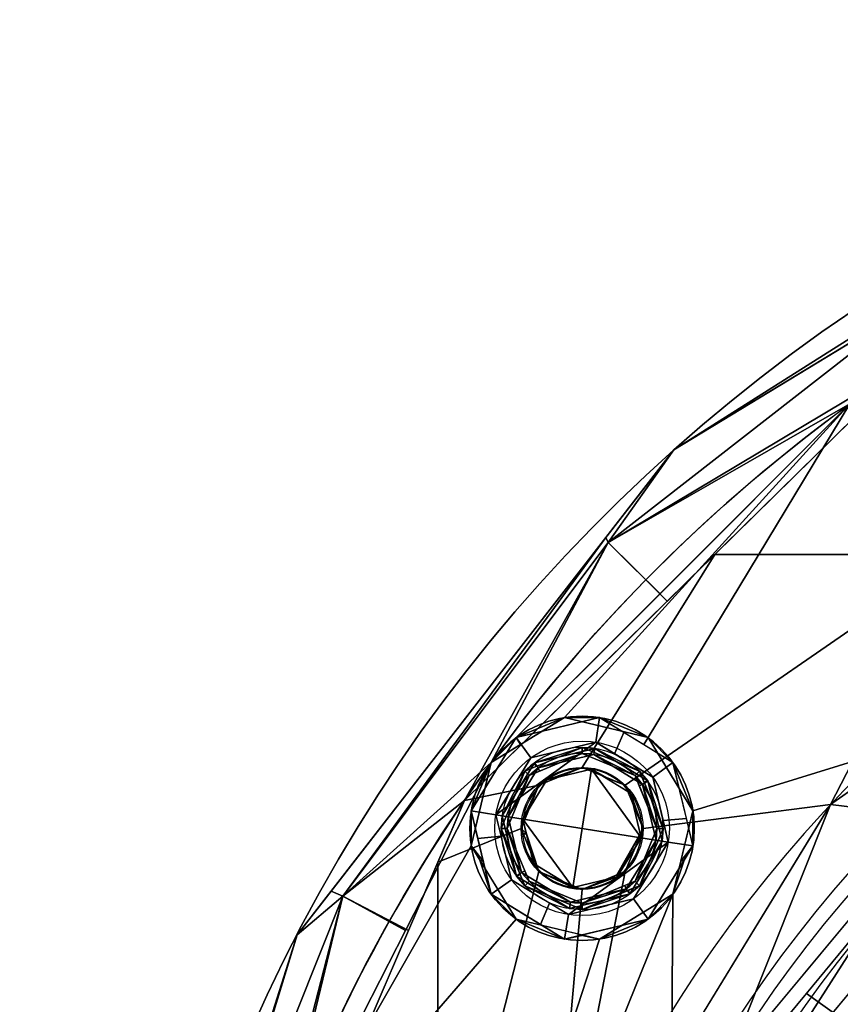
# Model space of a CAD drawing. Header units: millimetres. Extents: x -72 to 72, y -168 to 68.
# Tile 196 of 205: x -71 to -39, y 29 to 68. Entities that reach past the tile are written whole.
import ezdxf

# ---------------------------------------------------------------- set-up
doc = ezdxf.new("R2010")
doc.units = ezdxf.units.MM
doc.layers.add('100', color=7, linetype='Continuous', true_color=0xffffff)

msp = doc.modelspace()

# ---------------------------------------------------------------- linework, layer by layer
at = {"layer": '100', "color": 163, "linetype": 'Continuous', "extrusion": (0, 0, -1)}
for centre, radius in [((48.946, 35.561, -102), 4.5), ((48.946, 35.561, -97), 3.25), ((48.946, 35.561, -89), 3.25), ((48.946, 35.561, -89), 3), ((48.946, 35.561, -97), 3), ((48.946, 35.561, -81), 2.4)]:
    msp.add_circle(centre, radius, dxfattribs=at)
at = {"layer": '100', "color": 163, "linetype": 'Continuous'}
for centre, radius in [((-48.946, 35.561, 97), 4.5), ((-48.946, 35.561, 103), 3.5), ((-48.946, 35.561, 81), 2.446), ((-48.946, 35.561, 81.046), 2.446)]:
    msp.add_circle(centre, radius, dxfattribs=at)
at = {"layer": '100', "color": 163, "linetype": 'Continuous', "extrusion": (0, 0, -1)}
for centre, radius, start, end in [((0, 0, -94), 68, 283.06797, 256.93203), ((0, 0, -81), 65, 283.06797, 256.93203), ((0, 0, -97), 51.024, 286.7388, 253.2612), ((0, 0, -80.215), 50.45, 286.0923, 253.9077)]:
    msp.add_arc(centre, radius, start, end, dxfattribs=at)
at = {"layer": '100', "color": 163, "linetype": 'Continuous'}
for centre, radius, start, end in [((0, 0, 84), 68, 283.06797, 256.93203), ((0, 0, 97), 65, 108, 144.00001), ((0, 0, 81), 53.418, 285.9698, 254.0302), ((0, 0, 97.321), 49.087, 286.8231, 253.1769), ((0, 0, 97), 65, 144.00001, 180)]:
    msp.add_arc(centre, radius, start, end, dxfattribs=at)
for points in [[(-45.265, 50.745, 94), (-24.53, 63.352, 94), (-24.53, 63.352, 84), (-45.265, 50.745, 84)], [(-47.896, 47.023, 81.879), (-33.916, 57.922, 81.879), (-35.768, 54.274, 81)], [(-33.916, 57.922, 81.879), (-47.896, 47.023, 81.879), (-45.265, 50.745, 84)], [(-45.265, 50.745, 94), (-47.896, 47.023, 96.121), (-33.916, 57.922, 96.121)], [(-38.206, 52.586, 97), (-33.916, 57.922, 96.121), (-47.896, 47.023, 96.121)], [(-45.265, 50.745, 84), (-33.781, 57.727, 84), (-33.916, 57.922, 81.879)], [(-33.916, 57.922, 96.121), (-33.781, 57.727, 94), (-45.265, 50.745, 94)], [(-33.821, 55.071, 81), (-33.821, 46.55, 81), (-43.624, 46.55, 81), (-35.768, 54.274, 81)], [(-35.768, 54.274, 81), (-45.533, 44.673, 81), (-47.896, 47.023, 81.879)], [(-38.206, 52.586, 97), (-52.586, 38.206, 97), (-49.649, 40.006, 97)], [(-49.649, 40.006, 97), (-46.301, 39.202, 97), (-38.206, 52.586, 97)], [(-47.896, 47.023, 96.121), (-45.819, 44.973, 97), (-38.206, 52.586, 97)], [(-38.206, 52.586, 97), (-46.301, 39.202, 97), (-44.501, 36.265, 97), (-31.186, 40.385, 97)], [(-47.896, 47.023, 81.879), (-47.996, 47.229, 84), (-45.265, 50.745, 84)], [(-45.265, 50.745, 94), (-47.996, 47.229, 94), (-47.896, 47.023, 96.121)], [(-45.265, 50.745, 84), (-45.709, 50.173, 84), (-45.709, 50.173, 94), (-45.265, 50.745, 94)], [(-60.371, 31.294, 94), (-45.709, 50.173, 94), (-45.709, 50.173, 84), (-60.371, 31.294, 84)], [(-58.536, 32.845, 81.879), (-59.009, 33.048, 84), (-47.996, 47.229, 84)], [(-47.996, 47.229, 94), (-59.009, 33.048, 94), (-58.536, 32.845, 96.121)], [(-47.996, 47.229, 84), (-47.896, 47.023, 81.879), (-58.536, 32.845, 81.879)], [(-58.536, 32.845, 96.121), (-47.896, 47.023, 96.121), (-47.996, 47.229, 94)], [(-53.661, 36.682, 81), (-58.536, 32.845, 81.879), (-47.896, 47.023, 81.879)], [(-47.896, 47.023, 96.121), (-58.536, 32.845, 96.121), (-52.586, 38.206, 97)], [(-47.896, 47.023, 81.879), (-45.533, 44.673, 81), (-53.661, 36.682, 81)], [(-52.586, 38.206, 97), (-45.819, 44.973, 97), (-47.896, 47.023, 96.121)], [(-53.661, 36.682, 81), (-43.624, 46.55, 81), (-48.946, 38.007, 81), (-50.675, 37.29, 81)], [(-47.216, 37.29, 81), (-48.946, 38.007, 81), (-43.624, 46.55, 81), (-33.821, 46.55, 81)], [(-38.982, 36.522, 81), (-46.5, 35.561, 81), (-47.216, 37.29, 81), (-33.821, 46.55, 81)], [(-33.821, 46.55, 81), (-33.821, 40.157, 81), (-38.982, 36.522, 81)], [(-45.379, 23.329, 97), (-31.186, 40.385, 97), (-44.501, 36.265, 97), (-45.305, 32.916, 97)], [(-48.242, 40.006, 102), (-51.591, 39.202, 102), (-51.003, 38.393, 103), (-48.398, 39.018, 103)], [(-51.591, 39.202, 102), (-48.242, 40.006, 102), (-49.649, 40.006, 97)], [(-49.649, 40.006, 97), (-51.419, 38.921, 97), (-51.591, 39.202, 102)], [(-46.301, 39.202, 97), (-49.649, 40.006, 97), (-48.242, 40.006, 102)], [(-48.398, 39.018, 103), (-47.646, 38.557, 103), (-47.274, 39.413, 102), (-48.242, 40.006, 102)], [(-48.242, 40.006, 102), (-46.472, 38.921, 102), (-46.301, 39.202, 97)], [(-31.596, 22.956, 74.637), (-39.953, 28.941, 80.215), (-30.939, 39.85, 80.215)], [(-52.402, 36.109, 103), (-51.003, 38.393, 103), (-51.591, 39.202, 102), (-53.39, 36.265, 102)], [(-53.39, 36.265, 102), (-51.591, 39.202, 102), (-52.586, 38.206, 97)], [(-51.591, 39.202, 102), (-51.419, 38.921, 97), (-52.586, 38.206, 97)], [(-45.305, 38.206, 102), (-47.274, 39.413, 102), (-47.646, 38.557, 103), (-46.114, 37.618, 103)], [(-46.301, 39.202, 97), (-46.472, 38.921, 102), (-45.305, 38.206, 102)], [(-44.501, 36.265, 97), (-46.301, 39.202, 97), (-45.305, 38.206, 102)], [(-52.402, 36.109, 103), (-45.489, 35.013, 103), (-46.114, 37.618, 103), (-48.398, 39.018, 103)], [(-48.398, 39.018, 103), (-51.003, 38.393, 103), (-52.402, 36.109, 103)], [(-51.067, 37.682, 89), (-48.946, 38.561, 89), (-48.946, 38.811, 89), (-51.244, 37.859, 89)], [(-50.856, 38.19, 97), (-50.796, 38.045, 89), (-48.946, 38.811, 89)], [(-48.946, 38.811, 89), (-48.437, 38.771, 97), (-50.856, 38.19, 97)], [(-50.856, 38.19, 97), (-48.437, 38.771, 97), (-48.476, 38.524, 97), (-50.709, 37.988, 97)], [(-46.647, 37.859, 89), (-48.946, 38.811, 89), (-48.946, 38.561, 89), (-46.824, 37.682, 89)], [(-48.437, 38.771, 97), (-48.946, 38.811, 89), (-46.647, 37.859, 89)], [(-46.518, 37.324, 97), (-48.476, 38.524, 97), (-48.437, 38.771, 97), (-46.316, 37.471, 97)], [(-46.647, 37.859, 89), (-46.316, 37.471, 97), (-48.437, 38.771, 97)], [(-50.709, 37.988, 97), (-48.476, 38.524, 97), (-48.946, 38.561, 89)], [(-48.946, 38.561, 89), (-50.653, 37.854, 89), (-50.709, 37.988, 97)], [(-46.824, 37.682, 89), (-48.946, 38.561, 89), (-48.476, 38.524, 97)], [(-48.476, 38.524, 97), (-46.518, 37.324, 97), (-46.824, 37.682, 89)], [(-53.39, 34.857, 97), (-52.586, 38.206, 97), (-61.819, 20.086, 97)], [(-58.536, 32.845, 96.121), (-56.019, 31.468, 97), (-52.586, 38.206, 97)], [(-52.586, 38.206, 97), (-53.39, 34.857, 97), (-53.39, 36.265, 102)], [(-50.709, 37.988, 97), (-51.909, 36.03, 97), (-52.156, 36.069, 97), (-50.856, 38.19, 97)], [(-51.244, 37.859, 89), (-50.856, 38.19, 97), (-52.156, 36.069, 97)], [(-51.909, 36.03, 97), (-50.709, 37.988, 97), (-51.067, 37.682, 89)], [(-51.316, 35.936, 81), (-50.356, 37.503, 81), (-48.57, 37.931, 81), (-49.321, 33.191, 81)], [(-51.244, 37.859, 89), (-50.796, 38.045, 89), (-50.856, 38.19, 97)], [(-50.709, 37.988, 97), (-50.653, 37.854, 89), (-51.067, 37.682, 89)], [(-50.675, 37.29, 81), (-48.946, 38.007, 81), (-48.946, 38.007, 81.046), (-50.675, 37.29, 81.046)], [(-50.356, 37.503, 81), (-50.675, 37.29, 81.046), (-48.946, 38.007, 81.046)], [(-48.946, 38.007, 81.046), (-48.57, 37.931, 81), (-50.356, 37.503, 81)], [(-46.575, 35.186, 81), (-47.535, 33.619, 81), (-49.321, 33.191, 81), (-48.57, 37.931, 81)], [(-47.216, 37.29, 81.046), (-48.946, 38.007, 81.046), (-48.946, 38.007, 81), (-47.216, 37.29, 81)], [(-48.946, 38.007, 81.046), (-48.022, 37.624, 81.046), (-48.57, 37.931, 81)], [(-48.57, 37.931, 81), (-47.004, 36.972, 81), (-46.575, 35.186, 81)], [(-48.022, 37.624, 81.046), (-48.054, 37.615, 81), (-48.57, 37.931, 81)], [(-46.114, 37.618, 103), (-45.695, 35.872, 103), (-44.766, 35.96, 102), (-45.305, 38.206, 102)], [(-45.305, 38.206, 102), (-44.501, 34.857, 102), (-44.501, 36.265, 97)], [(-38.982, 36.522, 81), (-36.594, 38.203, 81), (-34.177, 35.931, 80.215)], [(-51.244, 37.859, 89), (-52.196, 35.561, 89), (-51.946, 35.561, 89), (-51.067, 37.682, 89)], [(-52.156, 36.069, 97), (-52.196, 35.561, 89), (-51.244, 37.859, 89)], [(-51.067, 37.682, 89), (-51.946, 35.561, 89), (-51.909, 36.03, 97)], [(-48.054, 37.615, 81), (-48.022, 37.624, 81.046), (-47.216, 37.29, 81.046)], [(-47.004, 36.972, 81), (-48.054, 37.615, 81), (-47.216, 37.29, 81.046)], [(-46.824, 37.682, 89), (-45.946, 35.561, 89), (-45.696, 35.561, 89), (-46.647, 37.859, 89)], [(-46.518, 37.324, 97), (-46.653, 37.269, 89), (-46.824, 37.682, 89)], [(-46.647, 37.859, 89), (-46.462, 37.411, 89), (-46.316, 37.471, 97)], [(-50.675, 37.29, 81), (-51.391, 35.561, 81), (-54.723, 34.207, 81), (-53.661, 36.682, 81)], [(-50.675, 37.29, 81.046), (-51.391, 35.561, 81.046), (-51.391, 35.561, 81), (-50.675, 37.29, 81)], [(-51.316, 35.936, 81), (-51.391, 35.561, 81.046), (-50.675, 37.29, 81.046)], [(-50.675, 37.29, 81.046), (-50.356, 37.503, 81), (-51.316, 35.936, 81)], [(-47.216, 37.29, 81), (-46.5, 35.561, 81), (-46.5, 35.561, 81.046), (-47.216, 37.29, 81.046)], [(-47.216, 37.29, 81.046), (-46.5, 35.561, 81.046), (-47.004, 36.972, 81)], [(-45.946, 35.561, 89), (-46.653, 37.269, 89), (-46.518, 37.324, 97)], [(-46.316, 37.471, 97), (-45.736, 35.053, 97), (-45.982, 35.092, 97), (-46.518, 37.324, 97)], [(-46.518, 37.324, 97), (-45.982, 35.092, 97), (-45.946, 35.561, 89)], [(-46.316, 37.471, 97), (-46.462, 37.411, 89), (-45.696, 35.561, 89)], [(-45.696, 35.561, 89), (-45.736, 35.053, 97), (-46.316, 37.471, 97)], [(-46.575, 35.186, 81), (-47.004, 36.972, 81), (-46.5, 35.561, 81.046)], [(-53.661, 36.682, 81), (-55.898, 31.469, 81), (-58.536, 32.845, 81.879)], [(-47.216, 33.832, 81), (-46.5, 35.561, 81), (-38.982, 36.522, 81), (-50.291, 18.008, 81)], [(-43.933, 24.124, 80.215), (-45.888, 25.217, 81), (-38.982, 36.522, 81)], [(-34.443, 36.47, 97), (-44.307, 24.618, 97), (-42.628, 23.686, 97.321)], [(-38.982, 36.522, 81), (-34.177, 35.931, 80.215), (-43.933, 24.124, 80.215)], [(-42.628, 23.686, 97.321), (-33.135, 35.084, 97.321), (-34.443, 36.47, 97)], [(-53.39, 36.265, 102), (-53.125, 35.162, 102), (-52.196, 35.25, 103), (-52.402, 36.109, 103)], [(-52.906, 34.247, 102), (-53.39, 36.265, 102), (-53.39, 34.857, 97)], [(-45.489, 35.013, 103), (-52.402, 36.109, 103), (-51.777, 33.504, 103), (-49.493, 32.104, 103)], [(-52.196, 35.561, 89), (-52.156, 36.069, 97), (-51.575, 33.651, 97)], [(-51.575, 33.651, 97), (-52.156, 36.069, 97), (-51.909, 36.03, 97), (-51.373, 33.798, 97)], [(-51.373, 33.798, 97), (-51.909, 36.03, 97), (-51.946, 35.561, 89)], [(-44.501, 34.857, 102), (-44.766, 35.96, 102), (-45.695, 35.872, 103), (-45.489, 35.013, 103)], [(-44.985, 34.247, 97), (-44.501, 36.265, 97), (-44.501, 34.857, 102)], [(-54.723, 17.781, 81), (-54.723, 34.207, 81), (-51.391, 35.561, 81), (-50.675, 33.832, 81)], [(-51.067, 33.44, 89), (-51.946, 35.561, 89), (-52.196, 35.561, 89), (-51.244, 33.263, 89)], [(-51.575, 33.651, 97), (-51.429, 33.711, 89), (-52.196, 35.561, 89)], [(-51.946, 35.561, 89), (-51.238, 33.853, 89), (-51.373, 33.798, 97)], [(-51.316, 35.936, 81), (-51.175, 35.348, 81), (-51.391, 35.561, 81.046)], [(-50.675, 33.832, 81), (-51.391, 35.561, 81), (-51.391, 35.561, 81.046), (-50.675, 33.832, 81.046)], [(-51.175, 35.348, 81), (-51.299, 35.338, 81.046), (-51.391, 35.561, 81.046)], [(-49.321, 33.191, 81), (-50.887, 34.15, 81), (-51.316, 35.936, 81)], [(-46.5, 35.561, 81.046), (-47.216, 33.832, 81.046), (-47.553, 33.692, 81.046)], [(-47.553, 33.692, 81.046), (-47.535, 33.619, 81), (-46.5, 35.561, 81.046)], [(-46.5, 35.561, 81.046), (-47.535, 33.619, 81), (-46.575, 35.186, 81)], [(-47.216, 33.832, 81.046), (-46.5, 35.561, 81.046), (-46.5, 35.561, 81), (-47.216, 33.832, 81)], [(-46.824, 33.44, 89), (-45.946, 35.561, 89), (-45.982, 35.092, 97)], [(-46.647, 33.263, 89), (-45.696, 35.561, 89), (-45.946, 35.561, 89), (-46.824, 33.44, 89)], [(-45.736, 35.053, 97), (-45.696, 35.561, 89), (-46.647, 33.263, 89)], [(-51.777, 33.504, 103), (-52.196, 35.25, 103), (-53.125, 35.162, 102), (-52.586, 32.916, 102)], [(-50.675, 33.832, 81.046), (-51.299, 35.338, 81.046), (-51.175, 35.348, 81)], [(-50.675, 33.832, 81.046), (-51.175, 35.348, 81), (-50.887, 34.15, 81)], [(-51.591, 31.92, 97), (-53.39, 34.857, 97), (-61.819, 20.086, 97)], [(-53.39, 34.857, 97), (-53.039, 34.284, 97), (-52.906, 34.247, 102)], [(-49.493, 32.104, 103), (-46.888, 32.729, 103), (-45.489, 35.013, 103)], [(-47.182, 33.134, 97), (-45.982, 35.092, 97), (-45.736, 35.053, 97), (-47.035, 32.932, 97)], [(-45.982, 35.092, 97), (-47.182, 33.134, 97), (-46.824, 33.44, 89)], [(-46.647, 33.263, 89), (-47.035, 32.932, 97), (-45.736, 35.053, 97)], [(-45.489, 35.013, 103), (-46.888, 32.729, 103), (-46.301, 31.92, 102), (-44.501, 34.857, 102)], [(-44.501, 34.857, 102), (-44.852, 34.284, 102), (-44.985, 34.247, 97)], [(-33.649, 34.467, 97.321), (-43.643, 22.468, 97.321), (-36.375, 19.185, 99.326)], [(-54.723, 34.207, 81), (-54.723, 17.781, 81), (-61.772, 17.781, 81)], [(-53.039, 34.284, 97), (-51.591, 31.92, 97), (-52.586, 32.916, 102)], [(-52.586, 32.916, 102), (-52.906, 34.247, 102), (-53.039, 34.284, 97)], [(-50.887, 34.15, 81), (-49.321, 33.191, 81), (-50.675, 33.832, 81.046)], [(-44.852, 34.284, 102), (-46.301, 31.92, 102), (-45.305, 32.916, 97)], [(-45.305, 32.916, 97), (-44.985, 34.247, 97), (-44.852, 34.284, 102)], [(-54.723, 17.781, 81), (-50.675, 33.832, 81), (-48.946, 33.116, 81), (-50.291, 18.008, 81)], [(-51.373, 33.798, 97), (-49.415, 32.598, 97), (-49.454, 32.351, 97), (-51.575, 33.651, 97)], [(-51.244, 33.263, 89), (-51.429, 33.711, 89), (-51.575, 33.651, 97)], [(-51.244, 33.263, 89), (-51.575, 33.651, 97), (-49.454, 32.351, 97)], [(-51.373, 33.798, 97), (-51.238, 33.853, 89), (-51.067, 33.44, 89)], [(-49.415, 32.598, 97), (-51.373, 33.798, 97), (-51.067, 33.44, 89)], [(-50.675, 33.832, 81.046), (-48.946, 33.116, 81.046), (-48.946, 33.116, 81), (-50.675, 33.832, 81)], [(-49.321, 33.191, 81), (-48.946, 33.116, 81.046), (-50.675, 33.832, 81.046)], [(-50.291, 18.008, 81), (-48.946, 33.116, 81), (-47.216, 33.832, 81)], [(-48.946, 33.116, 81.046), (-49.321, 33.191, 81), (-47.535, 33.619, 81)], [(-47.216, 33.832, 81), (-48.946, 33.116, 81), (-48.946, 33.116, 81.046), (-47.216, 33.832, 81.046)], [(-47.535, 33.619, 81), (-47.553, 33.692, 81.046), (-48.946, 33.116, 81.046)], [(-52.586, 32.916, 102), (-50.617, 31.709, 102), (-50.246, 32.565, 103), (-51.777, 33.504, 103)], [(-51.244, 33.263, 89), (-48.946, 32.311, 89), (-48.946, 32.561, 89), (-51.067, 33.44, 89)], [(-49.454, 32.351, 97), (-48.946, 32.311, 89), (-51.244, 33.263, 89)], [(-51.067, 33.44, 89), (-48.946, 32.561, 89), (-49.415, 32.598, 97)], [(-46.824, 33.44, 89), (-48.946, 32.561, 89), (-48.946, 32.311, 89), (-46.647, 33.263, 89)], [(-48.946, 32.561, 89), (-47.238, 33.268, 89), (-47.182, 33.134, 97)], [(-47.182, 33.134, 97), (-47.238, 33.268, 89), (-46.824, 33.44, 89)], [(-46.647, 33.263, 89), (-47.096, 33.077, 89), (-47.035, 32.932, 97)], [(-60.371, 31.294, 84), (-58.536, 32.845, 81.879), (-65.093, 16.377, 81.879)], [(-62.665, 15.7, 81), (-65.093, 16.377, 81.879), (-58.536, 32.845, 81.879)], [(-65.093, 16.377, 96.121), (-58.536, 32.845, 96.121), (-60.371, 31.294, 94)], [(-58.536, 32.845, 96.121), (-65.093, 16.377, 96.121), (-61.819, 20.086, 97)], [(-58.536, 32.845, 81.879), (-55.898, 31.469, 81), (-62.665, 15.7, 81)], [(-61.819, 20.086, 97), (-56.019, 31.468, 97), (-58.536, 32.845, 96.121)], [(-60.371, 31.294, 84), (-59.009, 33.048, 84), (-58.536, 32.845, 81.879)], [(-58.536, 32.845, 96.121), (-59.009, 33.048, 94), (-60.371, 31.294, 94)], [(-45.379, 23.329, 97), (-45.305, 32.916, 97), (-57.318, 3.182, 97)], [(-57.318, 3.182, 97), (-45.305, 32.916, 97), (-48.242, 31.116, 97)], [(-49.649, 31.116, 102), (-52.586, 32.916, 102), (-51.591, 31.92, 97)], [(-47.035, 32.932, 97), (-49.454, 32.351, 97), (-49.415, 32.598, 97), (-47.182, 33.134, 97)], [(-48.946, 32.311, 89), (-49.454, 32.351, 97), (-47.035, 32.932, 97)], [(-47.182, 33.134, 97), (-49.415, 32.598, 97), (-48.946, 32.561, 89)], [(-47.035, 32.932, 97), (-47.096, 33.077, 89), (-48.946, 32.311, 89)], [(-48.242, 31.116, 97), (-45.305, 32.916, 97), (-46.301, 31.92, 102)], [(-49.493, 32.104, 103), (-50.246, 32.565, 103), (-50.617, 31.709, 102), (-49.649, 31.116, 102)], [(-49.649, 31.116, 102), (-46.301, 31.92, 102), (-46.888, 32.729, 103), (-49.493, 32.104, 103)], [(-57.318, 3.182, 97), (-48.242, 31.116, 97), (-51.591, 31.92, 97), (-61.819, 20.086, 97)], [(-51.591, 31.92, 97), (-48.895, 31.273, 97), (-49.649, 31.116, 102)], [(-46.301, 31.92, 102), (-48.996, 31.273, 102), (-48.242, 31.116, 97)], [(-65.093, 16.377, 81.879), (-64.95, 16.287, 84), (-60.371, 31.294, 84)], [(-60.371, 31.294, 94), (-64.95, 16.287, 94), (-65.093, 16.377, 96.121)], [(-60.371, 31.294, 84), (-60.688, 30.254, 84), (-60.688, 30.254, 94), (-60.371, 31.294, 94)], [(-48.895, 31.273, 97), (-48.996, 31.273, 102), (-49.649, 31.116, 102)], [(-48.996, 31.273, 102), (-48.895, 31.273, 97), (-48.242, 31.116, 97)], [(-67.558, 7.738, 94), (-60.688, 30.254, 94), (-60.688, 30.254, 84), (-67.558, 7.738, 84)], [(-44.968, 22.871, 80.215), (-39.953, 28.941, 80.215), (-31.596, 22.956, 74.637)]]:
    msp.add_3dface(points, dxfattribs=at)

doc.saveas('drawing.dxf')
